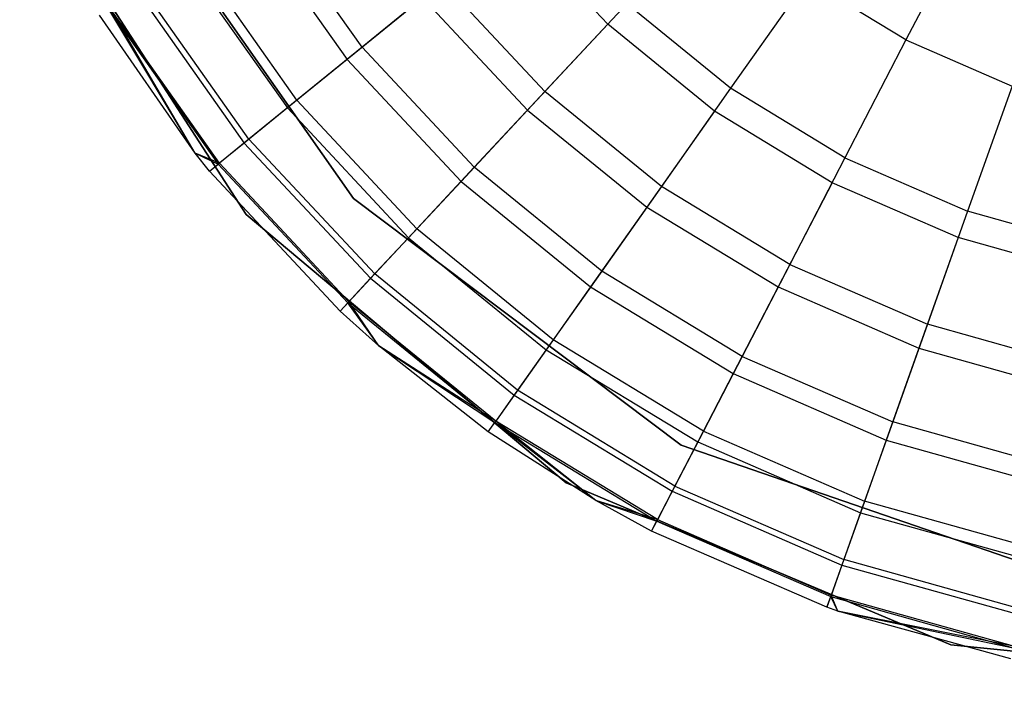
# Model space of a CAD drawing. Extents: x 0.4 to 40.3, y 0.4 to 40.3.
# Tile 54 of 243: x 3.036 to 3.382, y 29.615 to 29.849. Entities that reach past the tile are written whole.
import ezdxf

# ---------------------------------------------------------------- set-up
doc = ezdxf.new("R2010")
doc.units = 0
doc.header["$MEASUREMENT"] = 0
doc.layers.get('0').update_dxf_attribs({"color": 13, "linetype": 'CONTINUOUS'})

# ---------------------------------------------------------------- blocks, each defined once
blk = doc.blocks.new('ORTO-XII-B-11464-11465_ST0')
at = {"color": 0}
for p, q in [((3.03629, 29.90356, 10.00295), (3.11593, 29.78036, 10.00295)), ((3.11593, 29.78036, 3.31004), (3.03629, 29.90356, 3.31004)), ((3.03629, 29.90356, 10.00295), (3.11593, 29.78036, 10.00295)), ((3.11593, 29.78036, 3.31004), (3.03629, 29.90356, 3.31004)), ((3.15356, 29.78603, 10.00295), (3.07085, 29.90405, 10.00295)), ((3.07085, 29.90405, 3.31004), (3.15356, 29.78603, 3.31004)), ((3.07085, 29.90405, 3.31004), (3.15356, 29.78603, 3.31004)), ((3.15356, 29.78603, 10.00295), (3.07085, 29.90405, 10.00295)), ((3.15662, 29.83917, 12.08659), (3.12333, 29.88634, 12.08659)), ((3.15662, 29.83917, 12.08659), (3.12333, 29.88634, 12.08659)), ((3.37063, 29.88584, 12.18758), (3.34776, 29.8417, 12.17426)), ((3.37063, 29.88584, 12.18758), (3.34776, 29.8417, 12.17426)), ((3.1175, 29.88279, 10.0086), (3.15133, 29.83486, 10.0086)), ((3.1175, 29.88279, 10.0086), (3.15133, 29.83486, 10.0086)), ((3.24293, 29.84719, 9.86923), (3.20992, 29.88253, 9.86923)), ((3.24293, 29.84719, 9.86923), (3.20992, 29.88253, 9.86923)), ((3.0944, 29.86875, 10.08321), (3.13036, 29.8178, 10.08321)), ((3.0944, 29.86875, 10.08321), (3.13036, 29.8178, 10.08321)), ((3.13372, 29.82054, 12.04443), (3.0981, 29.871, 12.04443)), ((3.13372, 29.82054, 12.04443), (3.0981, 29.871, 12.04443)), ((3.18485, 29.86214, 12.12299), (3.15662, 29.83917, 12.08659)), ((3.18485, 29.86214, 12.12299), (3.15662, 29.83917, 12.08659)), ((3.18485, 29.86214, 12.12299), (3.22087, 29.82357, 12.12299)), ((3.18485, 29.86214, 12.12299), (3.22087, 29.82357, 12.12299)), ((3.31302, 29.86282, 12.17426), (3.28612, 29.82471, 12.15251)), ((3.31302, 29.86282, 12.17426), (3.28612, 29.82471, 12.15251)), ((3.34776, 29.8417, 12.17426), (3.31302, 29.86282, 12.17426)), ((3.34776, 29.8417, 12.17426), (3.31302, 29.86282, 12.17426)), ((3.07773, 29.85861, 10.16013), (3.11523, 29.80549, 10.16013)), ((3.07773, 29.85861, 10.16013), (3.11523, 29.80549, 10.16013)), ((3.11685, 29.80681, 11.99778), (3.07952, 29.8597, 11.99778)), ((3.11685, 29.80681, 11.99778), (3.07952, 29.8597, 11.99778)), ((3.17794, 29.85651, 9.93704), (3.15133, 29.83486, 10.0086)), ((3.17794, 29.85651, 9.93704), (3.15133, 29.83486, 10.0086)), ((3.17794, 29.85651, 9.93704), (3.21479, 29.81705, 9.93704)), ((3.17794, 29.85651, 9.93704), (3.21479, 29.81705, 9.93704)), ((3.09795, 29.80193, 10.31787), (3.06767, 29.85249, 10.23861)), ((3.06767, 29.85249, 10.23861), (3.10609, 29.79806, 10.23861)), ((3.09795, 29.80193, 10.31787), (3.06767, 29.85249, 10.23861)), ((3.06767, 29.85249, 10.23861), (3.10609, 29.79806, 10.23861)), ((3.09795, 29.80193, 11.89679), (3.06813, 29.85277, 11.94807)), ((3.09795, 29.80193, 11.89679), (3.06813, 29.85277, 11.94807)), ((3.10651, 29.7984, 11.94807), (3.06813, 29.85277, 11.94807)), ((3.10651, 29.7984, 11.94807), (3.06813, 29.85277, 11.94807)), ((3.24965, 29.85438, 12.15251), (3.22087, 29.82357, 12.12299)), ((3.24965, 29.85438, 12.15251), (3.22087, 29.82357, 12.12299)), ((3.28612, 29.82471, 12.15251), (3.24965, 29.85438, 12.15251)), ((3.28612, 29.82471, 12.15251), (3.24965, 29.85438, 12.15251)), ((3.09795, 29.80193, 10.31787), (3.0643, 29.85044, 10.31787)), ((3.09795, 29.80193, 11.89679), (3.0643, 29.85044, 11.89679)), ((3.09795, 29.80193, 10.31787), (3.0643, 29.85044, 10.31787)), ((3.09795, 29.80193, 11.89679), (3.0643, 29.85044, 11.89679)), ((3.24293, 29.84719, 9.86923), (3.21479, 29.81705, 9.93704)), ((3.24293, 29.84719, 9.86923), (3.21479, 29.81705, 9.93704)), ((3.28045, 29.81667, 9.86923), (3.24293, 29.84719, 9.86923)), ((3.28045, 29.81667, 9.86923), (3.24293, 29.84719, 9.86923)), ((3.34776, 29.8417, 12.17426), (3.3263, 29.80028, 12.15251)), ((3.34776, 29.8417, 12.17426), (3.3263, 29.80028, 12.15251)), ((3.34776, 29.8417, 12.17426), (3.38504, 29.8255, 12.17426)), ((3.34776, 29.8417, 12.17426), (3.38504, 29.8255, 12.17426)), ((3.15662, 29.83917, 12.08659), (3.13372, 29.82054, 12.04443)), ((3.15662, 29.83917, 12.08659), (3.13372, 29.82054, 12.04443)), ((3.15662, 29.83917, 12.08659), (3.19603, 29.79697, 12.08659)), ((3.15662, 29.83917, 12.08659), (3.19603, 29.79697, 12.08659)), ((3.15133, 29.83486, 10.0086), (3.13036, 29.8178, 10.08321)), ((3.15133, 29.83486, 10.0086), (3.13036, 29.8178, 10.08321)), ((3.15133, 29.83486, 10.0086), (3.19138, 29.79198, 10.0086)), ((3.15133, 29.83486, 10.0086), (3.19138, 29.79198, 10.0086)), ((3.22087, 29.82357, 12.12299), (3.19603, 29.79697, 12.08659)), ((3.22087, 29.82357, 12.12299), (3.19603, 29.79697, 12.08659)), ((3.26181, 29.79026, 12.12299), (3.22087, 29.82357, 12.12299)), ((3.26181, 29.79026, 12.12299), (3.22087, 29.82357, 12.12299)), ((3.28612, 29.82471, 12.15251), (3.26181, 29.79026, 12.12299)), ((3.28612, 29.82471, 12.15251), (3.26181, 29.79026, 12.12299)), ((3.3263, 29.80028, 12.15251), (3.28612, 29.82471, 12.15251)), ((3.3263, 29.80028, 12.15251), (3.28612, 29.82471, 12.15251)), ((3.38504, 29.8255, 12.17426), (3.36942, 29.78155, 12.15251)), ((3.38504, 29.8255, 12.17426), (3.36942, 29.78155, 12.15251)), ((3.13372, 29.82054, 12.04443), (3.11685, 29.80681, 11.99778)), ((3.13372, 29.82054, 12.04443), (3.11685, 29.80681, 11.99778)), ((3.13372, 29.82054, 12.04443), (3.17588, 29.77539, 12.04443)), ((3.13372, 29.82054, 12.04443), (3.17588, 29.77539, 12.04443)), ((3.13036, 29.8178, 10.08321), (3.11523, 29.80549, 10.16013)), ((3.13036, 29.8178, 10.08321), (3.11523, 29.80549, 10.16013)), ((3.13036, 29.8178, 10.08321), (3.17292, 29.77222, 10.08321)), ((3.13036, 29.8178, 10.08321), (3.17292, 29.77222, 10.08321)), ((3.21479, 29.81705, 9.93704), (3.19138, 29.79198, 10.0086)), ((3.21479, 29.81705, 9.93704), (3.19138, 29.79198, 10.0086)), ((3.21479, 29.81705, 9.93704), (3.25667, 29.78298, 9.93704)), ((3.21479, 29.81705, 9.93704), (3.25667, 29.78298, 9.93704)), ((3.28045, 29.81667, 9.86923), (3.25667, 29.78298, 9.93704)), ((3.28045, 29.81667, 9.86923), (3.25667, 29.78298, 9.93704)), ((3.32177, 29.79154, 9.86923), (3.28045, 29.81667, 9.86923)), ((3.32177, 29.79154, 9.86923), (3.28045, 29.81667, 9.86923)), ((3.11685, 29.80681, 11.99778), (3.10651, 29.7984, 11.94807)), ((3.11685, 29.80681, 11.99778), (3.10651, 29.7984, 11.94807)), ((3.11685, 29.80681, 11.99778), (3.16104, 29.7595, 11.99778)), ((3.11685, 29.80681, 11.99778), (3.16104, 29.7595, 11.99778)), ((3.11523, 29.80549, 10.16013), (3.10609, 29.79806, 10.23861)), ((3.11523, 29.80549, 10.16013), (3.10609, 29.79806, 10.23861)), ((3.11523, 29.80549, 10.16013), (3.15961, 29.75797, 10.16013)), ((3.11523, 29.80549, 10.16013), (3.15961, 29.75797, 10.16013)), ((3.10304, 29.79557, 10.31787), (3.09795, 29.80193, 10.31787)), ((3.09795, 29.80193, 10.31787), (3.10609, 29.79806, 10.23861)), ((3.09795, 29.80193, 10.31787), (3.10609, 29.79806, 10.23861)), ((3.10304, 29.79557, 11.89679), (3.09795, 29.80193, 11.89679)), ((3.09795, 29.80193, 11.89679), (3.09795, 29.80193, 10.31787)), ((3.10304, 29.79557, 10.31787), (3.09795, 29.80193, 10.31787)), ((3.09795, 29.80193, 11.89679), (3.09795, 29.80193, 10.31787)), ((3.10304, 29.79557, 11.89679), (3.09795, 29.80193, 11.89679)), ((3.10651, 29.7984, 11.94807), (3.09795, 29.80193, 11.89679)), ((3.10651, 29.7984, 11.94807), (3.09795, 29.80193, 11.89679)), ((3.3263, 29.80028, 12.15251), (3.3069, 29.76284, 12.12299)), ((3.3263, 29.80028, 12.15251), (3.3069, 29.76284, 12.12299)), ((3.3263, 29.80028, 12.15251), (3.36942, 29.78155, 12.15251)), ((3.3263, 29.80028, 12.15251), (3.36942, 29.78155, 12.15251)), ((3.10304, 29.79557, 11.89679), (3.10651, 29.7984, 11.94807)), ((3.10304, 29.79557, 11.89679), (3.10651, 29.7984, 11.94807)), ((3.10304, 29.79557, 10.31787), (3.10609, 29.79806, 10.23861)), ((3.10304, 29.79557, 10.31787), (3.10609, 29.79806, 10.23861)), ((3.10609, 29.79806, 10.23861), (3.15157, 29.74936, 10.23861)), ((3.10609, 29.79806, 10.23861), (3.15157, 29.74936, 10.23861)), ((3.10651, 29.7984, 11.94807), (3.15194, 29.74976, 11.94807)), ((3.10651, 29.7984, 11.94807), (3.15194, 29.74976, 11.94807)), ((3.19603, 29.79697, 12.08659), (3.17588, 29.77539, 12.04443)), ((3.19603, 29.79697, 12.08659), (3.17588, 29.77539, 12.04443)), ((3.24082, 29.76053, 12.08659), (3.19603, 29.79697, 12.08659)), ((3.24082, 29.76053, 12.08659), (3.19603, 29.79697, 12.08659)), ((3.14888, 29.74648, 10.31787), (3.10304, 29.79557, 10.31787)), ((3.14888, 29.74648, 11.89679), (3.10304, 29.79557, 11.89679)), ((3.10304, 29.79557, 11.89679), (3.10304, 29.79557, 10.31787)), ((3.14888, 29.74648, 10.31787), (3.10304, 29.79557, 10.31787)), ((3.10304, 29.79557, 11.89679), (3.10304, 29.79557, 10.31787)), ((3.14888, 29.74648, 11.89679), (3.10304, 29.79557, 11.89679)), ((3.19138, 29.79198, 10.0086), (3.17292, 29.77222, 10.08321)), ((3.19138, 29.79198, 10.0086), (3.17292, 29.77222, 10.08321)), ((3.19138, 29.79198, 10.0086), (3.23689, 29.75496, 10.0086)), ((3.19138, 29.79198, 10.0086), (3.23689, 29.75496, 10.0086)), ((3.26181, 29.79026, 12.12299), (3.24082, 29.76053, 12.08659)), ((3.26181, 29.79026, 12.12299), (3.24082, 29.76053, 12.08659)), ((3.3069, 29.76284, 12.12299), (3.26181, 29.79026, 12.12299)), ((3.3069, 29.76284, 12.12299), (3.26181, 29.79026, 12.12299)), ((3.32177, 29.79154, 9.86923), (3.3028, 29.75493, 9.93704)), ((3.32177, 29.79154, 9.86923), (3.3028, 29.75493, 9.93704)), ((3.36612, 29.77227, 9.86923), (3.32177, 29.79154, 9.86923)), ((3.36612, 29.77227, 9.86923), (3.32177, 29.79154, 9.86923)), ((3.26869, 29.69935, 10.00295), (3.15356, 29.78603, 10.00295)), ((3.15356, 29.78603, 3.31004), (3.26869, 29.69935, 3.31004)), ((3.15356, 29.78603, 3.31004), (3.26869, 29.69935, 3.31004)), ((3.15356, 29.78603, 3.31004), (3.15356, 29.78603, 10.00295)), ((3.26869, 29.69935, 10.00295), (3.15356, 29.78603, 10.00295)), ((3.15356, 29.78603, 3.31004), (3.15356, 29.78603, 10.00295)), ((3.25667, 29.78298, 9.93704), (3.23689, 29.75496, 10.0086)), ((3.25667, 29.78298, 9.93704), (3.23689, 29.75496, 10.0086)), ((3.25667, 29.78298, 9.93704), (3.3028, 29.75493, 9.93704)), ((3.25667, 29.78298, 9.93704), (3.3028, 29.75493, 9.93704)), ((3.11593, 29.78036, 10.00295), (3.22834, 29.68612, 10.00295)), ((3.22834, 29.68612, 3.31004), (3.11593, 29.78036, 3.31004)), ((3.11593, 29.78036, 10.00295), (3.22834, 29.68612, 10.00295)), ((3.11593, 29.78036, 10.00295), (3.11593, 29.78036, 3.31004)), ((3.22834, 29.68612, 3.31004), (3.11593, 29.78036, 3.31004)), ((3.11593, 29.78036, 10.00295), (3.11593, 29.78036, 3.31004)), ((3.36942, 29.78155, 12.15251), (3.3553, 29.74182, 12.12299)), ((3.36942, 29.78155, 12.15251), (3.3553, 29.74182, 12.12299)), ((3.41469, 29.76886, 12.15251), (3.36942, 29.78155, 12.15251)), ((3.41469, 29.76886, 12.15251), (3.36942, 29.78155, 12.15251)), ((3.17588, 29.77539, 12.04443), (3.16104, 29.7595, 11.99778)), ((3.17588, 29.77539, 12.04443), (3.16104, 29.7595, 11.99778)), ((3.2238, 29.73641, 12.04443), (3.17588, 29.77539, 12.04443)), ((3.2238, 29.73641, 12.04443), (3.17588, 29.77539, 12.04443)), ((3.17292, 29.77222, 10.08321), (3.15961, 29.75797, 10.16013)), ((3.17292, 29.77222, 10.08321), (3.15961, 29.75797, 10.16013)), ((3.17292, 29.77222, 10.08321), (3.2213, 29.73287, 10.08321)), ((3.17292, 29.77222, 10.08321), (3.2213, 29.73287, 10.08321)), ((3.36612, 29.77227, 9.86923), (3.35232, 29.73342, 9.93704)), ((3.36612, 29.77227, 9.86923), (3.35232, 29.73342, 9.93704)), ((3.41269, 29.75922, 9.86923), (3.36612, 29.77227, 9.86923)), ((3.41269, 29.75922, 9.86923), (3.36612, 29.77227, 9.86923)), ((3.3069, 29.76284, 12.12299), (3.29015, 29.73053, 12.08659)), ((3.3069, 29.76284, 12.12299), (3.29015, 29.73053, 12.08659)), ((3.3069, 29.76284, 12.12299), (3.3553, 29.74182, 12.12299)), ((3.3069, 29.76284, 12.12299), (3.3553, 29.74182, 12.12299)), ((3.15961, 29.75797, 10.16013), (3.15157, 29.74936, 10.23861)), ((3.15961, 29.75797, 10.16013), (3.15157, 29.74936, 10.23861)), ((3.16104, 29.7595, 11.99778), (3.15194, 29.74976, 11.94807)), ((3.16104, 29.7595, 11.99778), (3.15194, 29.74976, 11.94807)), ((3.15961, 29.75797, 10.16013), (3.21005, 29.71693, 10.16013)), ((3.15961, 29.75797, 10.16013), (3.21005, 29.71693, 10.16013)), ((3.21125, 29.71864, 11.99778), (3.16104, 29.7595, 11.99778)), ((3.21125, 29.71864, 11.99778), (3.16104, 29.7595, 11.99778)), ((3.24082, 29.76053, 12.08659), (3.2238, 29.73641, 12.04443)), ((3.24082, 29.76053, 12.08659), (3.2238, 29.73641, 12.04443)), ((3.29015, 29.73053, 12.08659), (3.24082, 29.76053, 12.08659)), ((3.29015, 29.73053, 12.08659), (3.24082, 29.76053, 12.08659)), ((3.23689, 29.75496, 10.0086), (3.2213, 29.73287, 10.08321)), ((3.23689, 29.75496, 10.0086), (3.2213, 29.73287, 10.08321)), ((3.23689, 29.75496, 10.0086), (3.28702, 29.72447, 10.0086)), ((3.23689, 29.75496, 10.0086), (3.28702, 29.72447, 10.0086)), ((3.3028, 29.75493, 9.93704), (3.28702, 29.72447, 10.0086)), ((3.3028, 29.75493, 9.93704), (3.28702, 29.72447, 10.0086)), ((3.3028, 29.75493, 9.93704), (3.35232, 29.73342, 9.93704)), ((3.3028, 29.75493, 9.93704), (3.35232, 29.73342, 9.93704)), ((3.15194, 29.74976, 11.94807), (3.14888, 29.74648, 11.89679)), ((3.15194, 29.74976, 11.94807), (3.14888, 29.74648, 11.89679)), ((3.14888, 29.74648, 10.31787), (3.15157, 29.74936, 10.23861)), ((3.14888, 29.74648, 10.31787), (3.15157, 29.74936, 10.23861)), ((3.16251, 29.73422, 10.31787), (3.15157, 29.74936, 10.23861)), ((3.15157, 29.74936, 10.23861), (3.20326, 29.70731, 10.23861)), ((3.16251, 29.73422, 10.31787), (3.15157, 29.74936, 10.23861)), ((3.15157, 29.74936, 10.23861), (3.20326, 29.70731, 10.23861)), ((3.16251, 29.73422, 11.89679), (3.15194, 29.74976, 11.94807)), ((3.16251, 29.73422, 11.89679), (3.15194, 29.74976, 11.94807)), ((3.20357, 29.70776, 11.94807), (3.15194, 29.74976, 11.94807)), ((3.20357, 29.70776, 11.94807), (3.15194, 29.74976, 11.94807)), ((3.16251, 29.73422, 10.31787), (3.14888, 29.74648, 10.31787)), ((3.16251, 29.73422, 11.89679), (3.14888, 29.74648, 11.89679)), ((3.14888, 29.74648, 11.89679), (3.14888, 29.74648, 10.31787)), ((3.16251, 29.73422, 10.31787), (3.14888, 29.74648, 10.31787)), ((3.14888, 29.74648, 11.89679), (3.14888, 29.74648, 10.31787)), ((3.16251, 29.73422, 11.89679), (3.14888, 29.74648, 11.89679)), ((3.3553, 29.74182, 12.12299), (3.34311, 29.70753, 12.08659)), ((3.3553, 29.74182, 12.12299), (3.34311, 29.70753, 12.08659)), ((3.40612, 29.72758, 12.12299), (3.3553, 29.74182, 12.12299)), ((3.40612, 29.72758, 12.12299), (3.3553, 29.74182, 12.12299)), ((3.20098, 29.70409, 10.31787), (3.16251, 29.73422, 10.31787)), ((3.16251, 29.73422, 10.31787), (3.20326, 29.70731, 10.23861)), ((3.16251, 29.73422, 10.31787), (3.20326, 29.70731, 10.23861)), ((3.20098, 29.70409, 11.89679), (3.16251, 29.73422, 11.89679)), ((3.16251, 29.73422, 11.89679), (3.16251, 29.73422, 10.31787)), ((3.20098, 29.70409, 10.31787), (3.16251, 29.73422, 10.31787)), ((3.16251, 29.73422, 11.89679), (3.16251, 29.73422, 10.31787)), ((3.20098, 29.70409, 11.89679), (3.16251, 29.73422, 11.89679)), ((3.20357, 29.70776, 11.94807), (3.16251, 29.73422, 11.89679)), ((3.20357, 29.70776, 11.94807), (3.16251, 29.73422, 11.89679)), ((3.2238, 29.73641, 12.04443), (3.21125, 29.71864, 11.99778)), ((3.2238, 29.73641, 12.04443), (3.21125, 29.71864, 11.99778)), ((3.27657, 29.70432, 12.04443), (3.2238, 29.73641, 12.04443)), ((3.27657, 29.70432, 12.04443), (3.2238, 29.73641, 12.04443)), ((3.2213, 29.73287, 10.08321), (3.21005, 29.71693, 10.16013)), ((3.2213, 29.73287, 10.08321), (3.21005, 29.71693, 10.16013)), ((3.2213, 29.73287, 10.08321), (3.27458, 29.70047, 10.08321)), ((3.2213, 29.73287, 10.08321), (3.27458, 29.70047, 10.08321)), ((3.29015, 29.73053, 12.08659), (3.27657, 29.70432, 12.04443)), ((3.29015, 29.73053, 12.08659), (3.27657, 29.70432, 12.04443)), ((3.29015, 29.73053, 12.08659), (3.34311, 29.70753, 12.08659)), ((3.29015, 29.73053, 12.08659), (3.34311, 29.70753, 12.08659)), ((3.35232, 29.73342, 9.93704), (3.34083, 29.7011, 10.0086)), ((3.35232, 29.73342, 9.93704), (3.34083, 29.7011, 10.0086)), ((3.35232, 29.73342, 9.93704), (3.4043, 29.71886, 9.93704)), ((3.35232, 29.73342, 9.93704), (3.4043, 29.71886, 9.93704)), ((3.28702, 29.72447, 10.0086), (3.27458, 29.70047, 10.08321)), ((3.28702, 29.72447, 10.0086), (3.27458, 29.70047, 10.08321)), ((3.28702, 29.72447, 10.0086), (3.34083, 29.7011, 10.0086)), ((3.28702, 29.72447, 10.0086), (3.34083, 29.7011, 10.0086)), ((3.21005, 29.71693, 10.16013), (3.20326, 29.70731, 10.23861)), ((3.21005, 29.71693, 10.16013), (3.20326, 29.70731, 10.23861)), ((3.21125, 29.71864, 11.99778), (3.20357, 29.70776, 11.94807)), ((3.21125, 29.71864, 11.99778), (3.20357, 29.70776, 11.94807)), ((3.21005, 29.71693, 10.16013), (3.26561, 29.68315, 10.16013)), ((3.21005, 29.71693, 10.16013), (3.26561, 29.68315, 10.16013)), ((3.26657, 29.685, 11.99778), (3.21125, 29.71864, 11.99778)), ((3.26657, 29.685, 11.99778), (3.21125, 29.71864, 11.99778)), ((3.20098, 29.70409, 11.89679), (3.20357, 29.70776, 11.94807)), ((3.20098, 29.70409, 11.89679), (3.20357, 29.70776, 11.94807)), ((3.20098, 29.70409, 10.31787), (3.20326, 29.70731, 10.23861)), ((3.20098, 29.70409, 10.31787), (3.20326, 29.70731, 10.23861)), ((3.23872, 29.67995, 10.31787), (3.20326, 29.70731, 10.23861)), ((3.20326, 29.70731, 10.23861), (3.26019, 29.67269, 10.23861)), ((3.23872, 29.67995, 10.31787), (3.20326, 29.70731, 10.23861)), ((3.20326, 29.70731, 10.23861), (3.26019, 29.67269, 10.23861)), ((3.23872, 29.67995, 11.89679), (3.20357, 29.70776, 11.94807)), ((3.23872, 29.67995, 11.89679), (3.20357, 29.70776, 11.94807)), ((3.26044, 29.67318, 11.94807), (3.20357, 29.70776, 11.94807)), ((3.26044, 29.67318, 11.94807), (3.20357, 29.70776, 11.94807)), ((3.34311, 29.70753, 12.08659), (3.33323, 29.67971, 12.04443)), ((3.34311, 29.70753, 12.08659), (3.33323, 29.67971, 12.04443)), ((3.39871, 29.69195, 12.08659), (3.34311, 29.70753, 12.08659)), ((3.39871, 29.69195, 12.08659), (3.34311, 29.70753, 12.08659)), ((3.23872, 29.67995, 10.31787), (3.20098, 29.70409, 10.31787)), ((3.23872, 29.67995, 11.89679), (3.20098, 29.70409, 11.89679)), ((3.20098, 29.70409, 11.89679), (3.20098, 29.70409, 10.31787)), ((3.23872, 29.67995, 10.31787), (3.20098, 29.70409, 10.31787)), ((3.20098, 29.70409, 11.89679), (3.20098, 29.70409, 10.31787)), ((3.23872, 29.67995, 11.89679), (3.20098, 29.70409, 11.89679)), ((3.27657, 29.70432, 12.04443), (3.26657, 29.685, 11.99778)), ((3.27657, 29.70432, 12.04443), (3.26657, 29.685, 11.99778)), ((3.27657, 29.70432, 12.04443), (3.33323, 29.67971, 12.04443)), ((3.27657, 29.70432, 12.04443), (3.33323, 29.67971, 12.04443)), ((3.27458, 29.70047, 10.08321), (3.26561, 29.68315, 10.16013)), ((3.27458, 29.70047, 10.08321), (3.26561, 29.68315, 10.16013)), ((3.40498, 29.65248, 10.00295), (3.26869, 29.69935, 10.00295)), ((3.26869, 29.69935, 3.31004), (3.40498, 29.65248, 3.31004)), ((3.26869, 29.69935, 3.31004), (3.40498, 29.65248, 3.31004)), ((3.26869, 29.69935, 3.31004), (3.26869, 29.69935, 10.00295)), ((3.40498, 29.65248, 10.00295), (3.26869, 29.69935, 10.00295)), ((3.26869, 29.69935, 3.31004), (3.26869, 29.69935, 10.00295)), ((3.27458, 29.70047, 10.08321), (3.33178, 29.67562, 10.08321)), ((3.27458, 29.70047, 10.08321), (3.33178, 29.67562, 10.08321)), ((3.34083, 29.7011, 10.0086), (3.33178, 29.67562, 10.08321)), ((3.34083, 29.7011, 10.0086), (3.33178, 29.67562, 10.08321)), ((3.34083, 29.7011, 10.0086), (3.39732, 29.68527, 10.0086)), ((3.34083, 29.7011, 10.0086), (3.39732, 29.68527, 10.0086)), ((3.22834, 29.68612, 10.00295), (3.36354, 29.62919, 10.00295)), ((3.36354, 29.62919, 3.31004), (3.22834, 29.68612, 3.31004)), ((3.22834, 29.68612, 10.00295), (3.36354, 29.62919, 10.00295)), ((3.22834, 29.68612, 10.00295), (3.22834, 29.68612, 3.31004)), ((3.36354, 29.62919, 3.31004), (3.22834, 29.68612, 3.31004)), ((3.22834, 29.68612, 10.00295), (3.22834, 29.68612, 3.31004)), ((3.26561, 29.68315, 10.16013), (3.26019, 29.67269, 10.23861)), ((3.26561, 29.68315, 10.16013), (3.26019, 29.67269, 10.23861)), ((3.26657, 29.685, 11.99778), (3.26044, 29.67318, 11.94807)), ((3.26657, 29.685, 11.99778), (3.26044, 29.67318, 11.94807)), ((3.26561, 29.68315, 10.16013), (3.32524, 29.65724, 10.16013)), ((3.26561, 29.68315, 10.16013), (3.32524, 29.65724, 10.16013)), ((3.26657, 29.685, 11.99778), (3.32594, 29.65921, 11.99778)), ((3.26657, 29.685, 11.99778), (3.32594, 29.65921, 11.99778)), ((3.25837, 29.66919, 10.31787), (3.23872, 29.67995, 10.31787)), ((3.23872, 29.67995, 10.31787), (3.26019, 29.67269, 10.23861)), ((3.23872, 29.67995, 10.31787), (3.26019, 29.67269, 10.23861)), ((3.25837, 29.66919, 11.89679), (3.23872, 29.67995, 11.89679)), ((3.23872, 29.67995, 11.89679), (3.23872, 29.67995, 10.31787)), ((3.25837, 29.66919, 10.31787), (3.23872, 29.67995, 10.31787)), ((3.23872, 29.67995, 11.89679), (3.23872, 29.67995, 10.31787)), ((3.25837, 29.66919, 11.89679), (3.23872, 29.67995, 11.89679)), ((3.26044, 29.67318, 11.94807), (3.23872, 29.67995, 11.89679)), ((3.26044, 29.67318, 11.94807), (3.23872, 29.67995, 11.89679)), ((3.33323, 29.67971, 12.04443), (3.32594, 29.65921, 11.99778)), ((3.33323, 29.67971, 12.04443), (3.32594, 29.65921, 11.99778)), ((3.39271, 29.66304, 12.04443), (3.33323, 29.67971, 12.04443)), ((3.39271, 29.66304, 12.04443), (3.33323, 29.67971, 12.04443)), ((3.33178, 29.67562, 10.08321), (3.32524, 29.65724, 10.16013)), ((3.33178, 29.67562, 10.08321), (3.32524, 29.65724, 10.16013)), ((3.33178, 29.67562, 10.08321), (3.39182, 29.6588, 10.08321)), ((3.33178, 29.67562, 10.08321), (3.39182, 29.6588, 10.08321)), ((3.25837, 29.66919, 11.89679), (3.26044, 29.67318, 11.94807)), ((3.25837, 29.66919, 11.89679), (3.26044, 29.67318, 11.94807)), ((3.25837, 29.66919, 10.31787), (3.26019, 29.67269, 10.23861)), ((3.25837, 29.66919, 10.31787), (3.26019, 29.67269, 10.23861)), ((3.26019, 29.67269, 10.23861), (3.3213, 29.64615, 10.23861)), ((3.26019, 29.67269, 10.23861), (3.3213, 29.64615, 10.23861)), ((3.26044, 29.67318, 11.94807), (3.32148, 29.64666, 11.94807)), ((3.26044, 29.67318, 11.94807), (3.32148, 29.64666, 11.94807)), ((3.31998, 29.64243, 10.31787), (3.25837, 29.66919, 10.31787)), ((3.31998, 29.64243, 11.89679), (3.25837, 29.66919, 11.89679)), ((3.25837, 29.66919, 11.89679), (3.25837, 29.66919, 10.31787)), ((3.31998, 29.64243, 10.31787), (3.25837, 29.66919, 10.31787)), ((3.25837, 29.66919, 11.89679), (3.25837, 29.66919, 10.31787)), ((3.31998, 29.64243, 11.89679), (3.25837, 29.66919, 11.89679)), ((3.32594, 29.65921, 11.99778), (3.32148, 29.64666, 11.94807)), ((3.32594, 29.65921, 11.99778), (3.32148, 29.64666, 11.94807)), ((3.38828, 29.64175, 11.99778), (3.32594, 29.65921, 11.99778)), ((3.38828, 29.64175, 11.99778), (3.32594, 29.65921, 11.99778)), ((3.32524, 29.65724, 10.16013), (3.3213, 29.64615, 10.23861)), ((3.32524, 29.65724, 10.16013), (3.3213, 29.64615, 10.23861)), ((3.32524, 29.65724, 10.16013), (3.38786, 29.6397, 10.16013)), ((3.32524, 29.65724, 10.16013), (3.38786, 29.6397, 10.16013)), ((3.32148, 29.64666, 11.94807), (3.31998, 29.64243, 11.89679)), ((3.32148, 29.64666, 11.94807), (3.31998, 29.64243, 11.89679)), ((3.31998, 29.64243, 10.31787), (3.3213, 29.64615, 10.23861)), ((3.31998, 29.64243, 10.31787), (3.3213, 29.64615, 10.23861)), ((3.32382, 29.64108, 10.31787), (3.3213, 29.64615, 10.23861)), ((3.3213, 29.64615, 10.23861), (3.38546, 29.62817, 10.23861)), ((3.32382, 29.64108, 10.31787), (3.3213, 29.64615, 10.23861)), ((3.3213, 29.64615, 10.23861), (3.38546, 29.62817, 10.23861)), ((3.32382, 29.64108, 11.89679), (3.32148, 29.64666, 11.94807)), ((3.32382, 29.64108, 11.89679), (3.32148, 29.64666, 11.94807)), ((3.38557, 29.6287, 11.94807), (3.32148, 29.64666, 11.94807)), ((3.38557, 29.6287, 11.94807), (3.32148, 29.64666, 11.94807)), ((3.32382, 29.64108, 10.31787), (3.31998, 29.64243, 10.31787)), ((3.32382, 29.64108, 11.89679), (3.31998, 29.64243, 11.89679)), ((3.31998, 29.64243, 11.89679), (3.31998, 29.64243, 10.31787)), ((3.32382, 29.64108, 10.31787), (3.31998, 29.64243, 10.31787)), ((3.31998, 29.64243, 11.89679), (3.31998, 29.64243, 10.31787)), ((3.32382, 29.64108, 11.89679), (3.31998, 29.64243, 11.89679)), ((3.38466, 29.62431, 10.31787), (3.32382, 29.64108, 10.31787)), ((3.32382, 29.64108, 10.31787), (3.38546, 29.62817, 10.23861)), ((3.32382, 29.64108, 10.31787), (3.38546, 29.62817, 10.23861)), ((3.38466, 29.62431, 11.89679), (3.32382, 29.64108, 11.89679)), ((3.32382, 29.64108, 11.89679), (3.32382, 29.64108, 10.31787)), ((3.38466, 29.62431, 10.31787), (3.32382, 29.64108, 10.31787)), ((3.32382, 29.64108, 11.89679), (3.32382, 29.64108, 10.31787)), ((3.38466, 29.62431, 11.89679), (3.32382, 29.64108, 11.89679)), ((3.38557, 29.6287, 11.94807), (3.32382, 29.64108, 11.89679)), ((3.38557, 29.6287, 11.94807), (3.32382, 29.64108, 11.89679)), ((3.36354, 29.62919, 10.00295), (3.50951, 29.61464, 10.00295)), ((3.50951, 29.61464, 3.31004), (3.36354, 29.62919, 3.31004)), ((3.36354, 29.62919, 10.00295), (3.50951, 29.61464, 10.00295)), ((3.36354, 29.62919, 10.00295), (3.36354, 29.62919, 3.31004)), ((3.50951, 29.61464, 3.31004), (3.36354, 29.62919, 3.31004)), ((3.36354, 29.62919, 10.00295), (3.36354, 29.62919, 3.31004))]:
    blk.add_line(p, q, dxfattribs=at)

msp = doc.modelspace()

# ---------------------------------------------------------------- block references
at = {"color": 0}
msp.add_blockref('ORTO-XII-B-11464-11465_ST0', (0, 0), dxfattribs=at)

doc.saveas('drawing.dxf')
